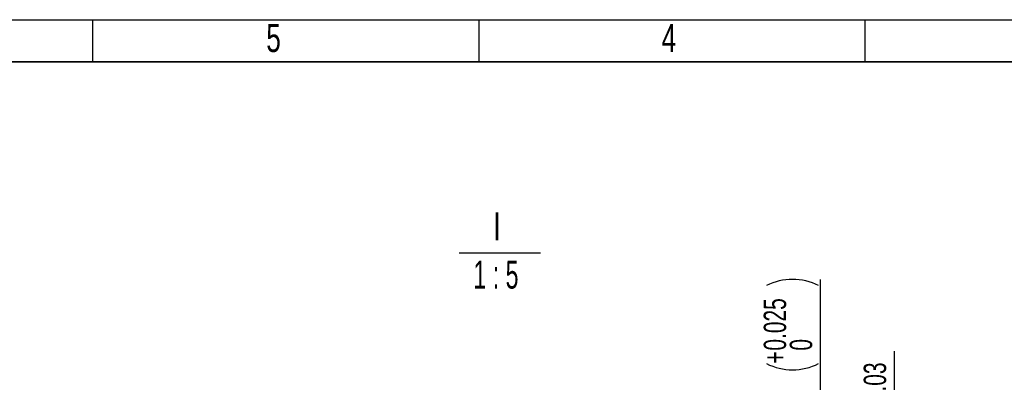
# Model space of a CAD drawing. Header units: millimetres. Extents: x 3 to 614, y 2 to 209.
# Tile 25 of 57: x 118 to 206, y 176 to 209. Entities that reach past the tile are written whole.
import ezdxf

# ---------------------------------------------------------------- set-up
doc = ezdxf.new("R2010")
doc.units = ezdxf.units.MM
for name, color, linetype in [('图层0', 7, 'Continuous'), ('尺寸线', 5, 'Continuous'), ('细实线', 7, 'Continuous')]:
    doc.layers.add(name, color=color, linetype=linetype)
doc.layers.add('粗实线', color=7, linetype='Continuous', lineweight=50)
doc.styles.add('SLDTEXTSTYLE1', font='TXT', dxfattribs={"width": 0.7})
doc.styles.add('SLDTEXTSTYLE3', font='TXT', dxfattribs={"width": 0.62})
doc.dimstyles.new('SLDDIMSTYLE6', dxfattribs={"dimtxt": 3, "dimasz": 3, "dimexe": 0, "dimexo": 0.0625, "dimgap": 0.75, "dimtad": 2, "dimdec": 3, "dimlfac": 5, "dimrnd": 1e-09, "dimzin": 12, "dimdsep": 46, "dimtxsty": 'SLDTEXTSTYLE1', "dimsah": 1, "dimcen": 0.09, "dimadec": 0, "dimazin": 3, "dimtol": 1, "dimtm": 0.03, "dimtfac": 1, "dimtofl": 0, "dimtmove": 0, "dimatfit": 3, "dimfxl": 1, "dimfrac": 2, "dimtolj": 1, "dimarcsym": 0})
doc.dimstyles.new('SLDDIMSTYLE7', dxfattribs={"dimtxt": 3, "dimasz": 3, "dimexe": 0, "dimexo": 0.0625, "dimgap": 0.75, "dimtad": 2, "dimdec": 3, "dimlfac": 5, "dimrnd": 1e-09, "dimzin": 12, "dimdsep": 46, "dimtxsty": 'SLDTEXTSTYLE1', "dimsah": 1, "dimcen": 0.09, "dimadec": 0, "dimazin": 3, "dimtol": 1, "dimtp": 0.025, "dimtfac": 1, "dimtdec": 3, "dimtmove": 0, "dimatfit": 0, "dimfxl": 1, "dimfrac": 2, "dimtolj": 1, "dimarcsym": 0})

# ---------------------------------------------------------------- blocks, each defined once
blk = doc.blocks.new('SW_NOTE_0')
at = {"layer": '尺寸线', "color": 0}
blk.add_line((-2.91, -0.41), (4.365, -0.41), dxfattribs=at)
at = {"layer": '尺寸线', "color": 0, "char_height": 2.5, "attachment_point": 2}
for s, insert, style in [('I', (0.469, 3.223), 'SLDTEXTSTYLE1'), ('1 : 5', (0.372, -1.097), 'SLDTEXTSTYLE3')]:
    blk.add_mtext(s, dxfattribs=dict(at, insert=insert, style=style))
blk = doc.blocks.new('_D_17')
at = {"layer": '尺寸线', "transparency": 16777216}
for p, q in [((196.388, 159.76), (196.388, 179.114)), ((179.967, 159.76), (197.388, 159.76)), ((196.388, 159.76), (196.388, 147.16)), ((179.967, 147.16), (197.388, 147.16))]:
    blk.add_line(p, q, dxfattribs=at)
for points in [[(196.388, 159.76), (195.938, 156.76), (196.838, 156.76)], [(196.388, 147.16), (196.838, 150.16), (195.938, 150.16)]]:
    blk.add_solid(points, dxfattribs=at)
at = {"layer": '尺寸线', "transparency": 16777216, "attachment_point": 1, "rotation": 90, "style": 'SLDTEXTSTYLE1'}
for s, insert, char_height in [('0.03', (193.646, 174.459), 2), ('0', (191.318, 174.459), 2), ('-', (193.646, 173.295), 2), ('h7', (192.521, 167.436), 3), ('63', (192.521, 162.82), 3), ('%%c', (192.521, 159.503), 3)]:
    blk.add_mtext(s, dxfattribs=dict(at, insert=insert, char_height=char_height))
blk = doc.blocks.new('_D_18')
at = {"layer": '尺寸线', "transparency": 16777216}
for p, q in [((189.779, 156.61), (189.779, 185.532)), ((179.967, 156.61), (190.779, 156.61)), ((189.779, 156.61), (189.779, 150.31)), ((179.967, 150.31), (190.779, 150.31)), ((189.779, 150.31), (189.779, 144.31))]:
    blk.add_line(p, q, dxfattribs=at)
for centre, start, end in [((187.288, 180.327), 63.43495, 116.56505), ((187.288, 182.654), 243.43495, 296.56505)]:
    blk.add_arc(centre, 5.205, start, end, dxfattribs=at)
for points in [[(189.779, 156.61), (190.229, 159.61), (189.329, 159.61)], [(189.779, 150.31), (189.329, 147.31), (190.229, 147.31)]]:
    blk.add_solid(points, dxfattribs=at)
at = {"layer": '尺寸线', "transparency": 16777216, "attachment_point": 1, "rotation": 90, "style": 'SLDTEXTSTYLE1'}
for s, insert, char_height in [('0.025', (184.71, 179.163), 2), ('0', (187.037, 179.163), 2), ('+', (184.71, 177.999), 2), ('H7', (185.912, 171.591), 3), ('31.5', (185.912, 163.483), 3), ('%%c', (185.912, 160.166), 3)]:
    blk.add_mtext(s, dxfattribs=dict(at, insert=insert, char_height=char_height))

msp = doc.modelspace()

# ---------------------------------------------------------------- linework, layer by layer
at = {"layer": '图层0'}
for p, q in [((124.74, 208.761346), (124.74, 205)), ((159.24, 208.761346), (159.24, 205)), ((193.74, 208.761346), (193.74, 205))]:
    msp.add_line(p, q, dxfattribs=at)
at = {"layer": '粗实线', "lineweight": 35}
msp.add_line((25, 205), (292, 205), dxfattribs=at)
at = {"layer": '细实线'}
msp.add_line((2.753373, 208.761346), (297.246533, 208.761346), dxfattribs=at)

# ---------------------------------------------------------------- block references
at = {"layer": '尺寸线'}
msp.add_blockref('SW_NOTE_0', (160.408181, 188.306526), dxfattribs=at)

# ---------------------------------------------------------------- texts
at = {"layer": '图层0', "char_height": 2.5, "attachment_point": 1, "style": 'SLDTEXTSTYLE1'}
for s, insert in [('5', (140.253968, 208.368067)), ('4', (175.586921, 208.368067))]:
    msp.add_mtext(s, dxfattribs=dict(at, insert=insert))

# ---------------------------------------------------------------- dimensions: what is measured, and where the dimension line sits
at = {"layer": '尺寸线'}
for base, p1, p2, text, dimstyle, picture, middle in [((189.779407, 150.310209), (178.967458, 156.610209), (178.967458, 150.310209), '%%c<>H7', 'SLDDIMSTYLE7', '_D_18', (189.779407, 172.848584)), ((196.388211, 147.160209), (178.967458, 159.760209), (178.967458, 147.160209), '%%c<>h7', 'SLDDIMSTYLE6', '_D_17', (196.388211, 169.308384))]:
    dim = msp.add_linear_dim(base=base, p1=p1, p2=p2, angle=90, text=text, dimstyle=dimstyle, dxfattribs=at)
    dim.commit()
    dim.dimension.update_dxf_attribs({"geometry": picture, "text_midpoint": middle, "dimtype": 160})

doc.saveas('drawing.dxf')
